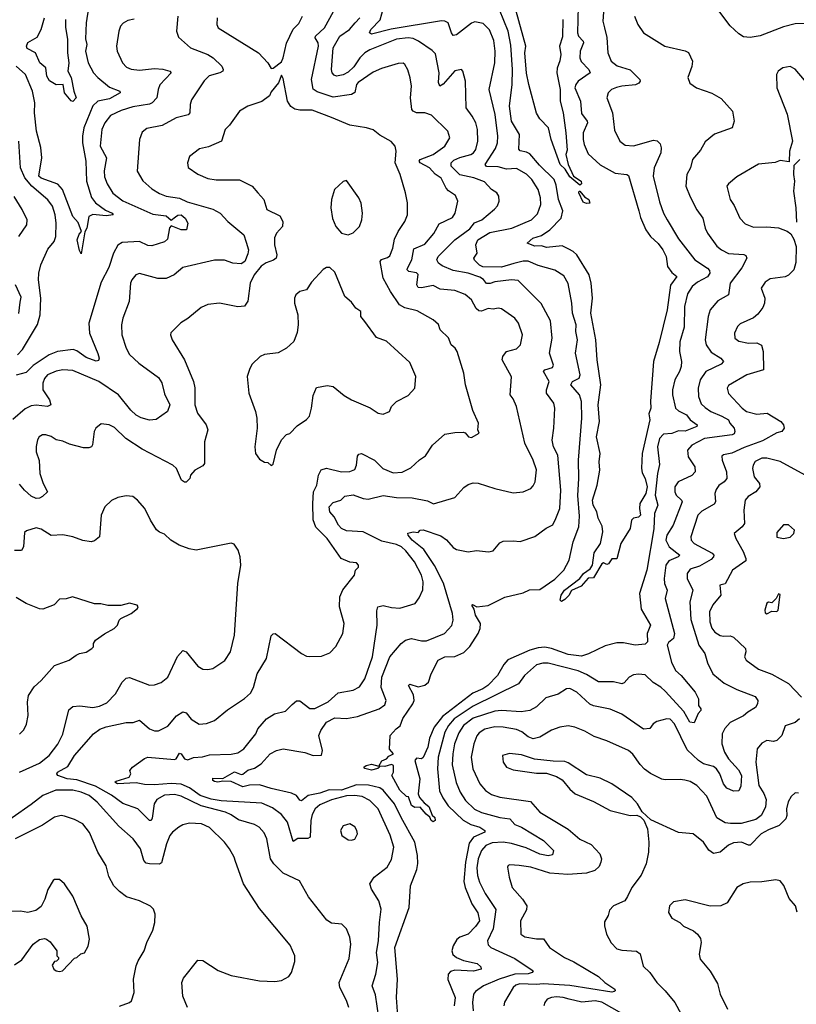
# Model space of a CAD drawing. Extents: x 1246169 to 1426871, y 660025 to 763458.
# Tile 49 of 256: x 1288267 to 1292922, y 678344 to 684243. Entities that reach past the tile are written whole.
import ezdxf

# ---------------------------------------------------------------- set-up
doc = ezdxf.new("R2010")
doc.units = 0

msp = doc.modelspace()

# ---------------------------------------------------------------- linework, layer by layer
at = {"layer": '0CON20XD'}
for points in [[(1291769.2, 684345), (1291762.7, 684235), (1291772.3, 684195), (1291785.9, 684135.9), (1291791.8, 684045), (1291811.4, 683995), (1291847.6, 683967.6), (1291925, 683943.1), (1291982.9, 683885), (1291985.7, 683875), (1291978.1, 683861.9), (1291957.7, 683852.3), (1291875.4, 683845.4), (1291843.6, 683836.4), (1291814.2, 683825), (1291793.5, 683805), (1291785.6, 683775), (1291818.9, 683685), (1291832, 683582), (1291862.9, 683515), (1291895, 683491.4), (1291945, 683487.1), (1292065, 683522.2), (1292088.2, 683518.2), (1292105, 683499.2), (1292112.1, 683475), (1292110, 683445), (1292068.7, 683355), (1292064.6, 683305), (1292101.5, 683151.5), (1292124.6, 683085), (1292148.2, 683045), (1292215, 682931.1), (1292313.8, 682805), (1292390, 682755), (1292400.8, 682740.8), (1292402.7, 682725), (1292388.3, 682701.7), (1292329.5, 682670.5), (1292296.7, 682645), (1292268.5, 682601.5), (1292252, 682525), (1292249.4, 682400.6), (1292222.9, 682312.9), (1292221.3, 682255), (1292232.5, 682195), (1292231.4, 682165), (1292222, 682135), (1292193.8, 682086.2), (1292180, 682025), (1292179.2, 681995), (1292198.2, 681915), (1292215, 681899.7), (1292263.3, 681875), (1292284.4, 681845), (1292326.5, 681815), (1292325.6, 681805), (1292255, 681778.8), (1292215, 681779.1), (1292175, 681764.8), (1292125, 681759.4), (1292100.8, 681735), (1292090.4, 681685), (1292102.1, 681577.9), (1292090, 681525), (1292075.9, 681395), (1292091.9, 681335), (1292071.6, 681285), (1292068, 681192), (1292026.6, 680945), (1291980.7, 680805), (1291992.4, 680712.4), (1292048.2, 680615), (1292027.7, 680565), (1292028.9, 680515), (1292015, 680501.1), (1291955, 680496.8), (1291885, 680509.1), (1291845, 680509.1), (1291775, 680491.1), (1291676.8, 680443.2), (1291635, 680430.3), (1291555, 680439.4), (1291455, 680476.1), (1291415, 680483.2), (1291375, 680480.6), (1291325, 680465.5), (1291192.8, 680407.2), (1291169.5, 680380.5), (1291130, 680315), (1291073.1, 680255), (1291043.6, 680235), (1290982.2, 680207.8), (1290800.6, 680069.4), (1290750.2, 680005), (1290722.2, 679937.8), (1290713.2, 679885), (1290685, 679822.5), (1290675, 679815.7), (1290645, 679819.2), (1290636, 679805), (1290666, 679695), (1290655.4, 679605), (1290663.8, 679583.8), (1290691.8, 679551.8), (1290718.7, 679528.7), (1290738.3, 679478.3), (1290755, 679462.9), (1290757.1, 679445), (1290745, 679437.1), (1290732.5, 679445), (1290725.7, 679465.7), (1290702.7, 679482.7), (1290666.9, 679525), (1290635, 679523.1), (1290615, 679534.4), (1290597, 679587), (1290585, 679590), (1290545, 679628), (1290496.7, 679715), (1290506.7, 679735), (1290507.5, 679775), (1290495, 679781.2), (1290455, 679768.8), (1290420, 679770), (1290422.5, 679765), (1290412.5, 679757.5), (1290375, 679746.2), (1290336, 679756), (1290328.8, 679765), (1290344.4, 679775.6), (1290375, 679783.1), (1290420, 679770), (1290436.6, 679803.4), (1290466.2, 679815), (1290479.5, 679830.5), (1290507.5, 679845), (1290483.6, 679873.6), (1290488, 679955), (1290523.1, 679995), (1290548.1, 680011.9), (1290563.4, 680056.6), (1290623.9, 680145), (1290631.1, 680165), (1290627.6, 680197.6), (1290597.5, 680255), (1290605, 680262.5), (1290655, 680245.5), (1290695, 680255.6), (1290718, 680275), (1290732.6, 680325)], [(1288679.2, 684315), (1288664.6, 684225), (1288661.9, 684128.1), (1288668.5, 684095), (1288660.8, 684055), (1288677.3, 683985), (1288710, 683925), (1288735, 683896.8), (1288805, 683838.9), (1288866.2, 683815), (1288869.2, 683805), (1288805, 683768.4), (1288735, 683755.8), (1288705, 683726.4), (1288651.9, 683595), (1288642.7, 683545), (1288643.3, 683505), (1288662.5, 683395), (1288666.7, 683275), (1288697.2, 683177.2), (1288721.5, 683145), (1288781.5, 683101.5), (1288822, 683085), (1288826, 683075), (1288785, 683068.8), (1288705, 683075.4), (1288680.8, 683065), (1288668.9, 682995), (1288657.3, 682972.7), (1288635, 682840), (1288625, 682860), (1288611.2, 682925), (1288622.3, 682957.7), (1288636.7, 682975), (1288617.1, 683027.1), (1288585, 683063.8), (1288523.8, 683225), (1288495, 683257.1), (1288395, 683292.9), (1288380.6, 683305), (1288399.5, 683415), (1288393, 683477), (1288367.1, 683575), (1288355.3, 683684.7), (1288356.9, 683745), (1288342.6, 683815), (1288300.8, 683915), (1288246.5, 683965)], [(1290618.1, 683705), (1290608.5, 683775), (1290614.4, 683845), (1290607.8, 683895), (1290593.4, 683943.4), (1290575.6, 683975.6), (1290565, 683982), (1290535, 683980), (1290435, 683951.1), (1290385, 683929.5), (1290295, 683867.8), (1290286.1, 683853.9), (1290275, 683806), (1290255, 683795.5), (1290145, 683778.6), (1290050.6, 683810.6), (1290026.2, 683826.2), (1290015.8, 683885), (1290058.4, 684085), (1290055.3, 684105), (1290036.9, 684135), (1290038.9, 684145), (1290094.6, 684195), (1290147.6, 684292.4)], [(1290732.6, 680325), (1290775.5, 680405), (1290815, 680426.6), (1290875, 680427.6), (1290927.9, 680452.1), (1290965, 680487.8), (1291014.2, 680565), (1291026.8, 680595), (1291027.8, 680625), (1290998.2, 680675), (1290990.7, 680710.7), (1290977.5, 680735), (1290980.7, 680739.3), (1291005.8, 680725.8), (1291075, 680733.3), (1291175, 680784.2), (1291285, 680810), (1291322.6, 680827.4), (1291385, 680828.5), (1291475, 680890.7), (1291527.3, 680945), (1291559.2, 681005), (1291584.1, 681115), (1291617.4, 681205), (1291621.9, 681268.1), (1291612, 681392), (1291618.4, 681495), (1291615.8, 681605), (1291636.9, 681855), (1291633.2, 681955), (1291621.9, 681995), (1291570.9, 682055), (1291580.6, 682075), (1291620.4, 682095), (1291626.7, 682115), (1291597.9, 682245), (1291609.2, 682325), (1291599.2, 682375), (1291602.1, 682415), (1291580, 682485), (1291575.4, 682545), (1291553.4, 682663.4), (1291528.5, 682708.5), (1291475, 682742.5), (1291375, 682770), (1291315, 682796.6), (1291285, 682796.5), (1291228.4, 682781.6), (1291155, 682759.7), (1291042.8, 682762.8), (1291021.9, 682771.9), (1290992.5, 682802.5), (1290989.3, 682815), (1291009.2, 682845), (1291000, 682895), (1291012.9, 682925), (1291085, 682967.6), (1291216, 682995), (1291335, 683044.5), (1291370.9, 683079.1), (1291391.1, 683135), (1291388.7, 683175), (1291374.6, 683225), (1291336.7, 683285), (1291305, 683318), (1291245, 683351.3), (1291185, 683347.5), (1291135, 683361.3), (1291065, 683364.5), (1291057.5, 683375), (1291117.8, 683472.2), (1291130.7, 683505), (1291131.6, 683545), (1291116.7, 683675), (1291080.9, 683825), (1291114.1, 683985), (1291116.6, 684055), (1291108.8, 684118.8), (1291081.7, 684181.7), (1291045, 684219.5), (1290995, 684229.4), (1290975, 684221.9), (1290885, 684151.8), (1290865, 684149.1), (1290853.9, 684163.9), (1290833.9, 684223.9), (1290815, 684234.5), (1290795.4, 684235.4), (1290493.1, 684186.9), (1290375, 684156), (1290364.2, 684165), (1290372.1, 684185), (1290427.6, 684242.4), (1290446.8, 684315)], [(1291210.2, 684090.2), (1291194.2, 684175), (1291141.8, 684301.8)], [(1291614.7, 684325), (1291609.5, 684165), (1291616.1, 684145), (1291643.5, 684115), (1291645.4, 684105), (1291626.2, 684055), (1291623.1, 684015), (1291631.7, 683991.7), (1291678.5, 683945), (1291685.6, 683925), (1291614.5, 683875), (1291599.7, 683855), (1291594.7, 683835), (1291628.2, 683755), (1291635, 683680.6), (1291668.5, 683635), (1291669.6, 683625), (1291644, 683565), (1291643.3, 683525), (1291650, 683495), (1291675, 683440), (1291745, 683373.2), (1291835, 683323.3), (1291905, 683316.4), (1291915, 683310), (1291978, 683098), (1291988.2, 683058.2), (1292019.1, 682985), (1292047.1, 682945), (1292092.7, 682902.7), (1292122.3, 682865), (1292141.5, 682825), (1292149.4, 682765), (1292175, 682728), (1292205.6, 682705), (1292168.1, 682651.9), (1292148.5, 682505), (1292100.2, 682309.8), (1292064.7, 682195.3), (1292048, 681958), (1292050, 681915), (1292037.9, 681882.1), (1292044.4, 681845), (1291997, 681645), (1291993, 681557), (1291998.5, 681528.5), (1292016.2, 681493.8), (1292026.7, 681445), (1292018.9, 681405), (1291984.6, 681345), (1291981.8, 681315), (1291987.8, 681275), (1291976.5, 681263.5), (1291945, 681256.9), (1291934.4, 681245), (1291925.3, 681194.7), (1291870.8, 681105), (1291846.7, 681013.3), (1291815, 681013.3), (1291795, 680983.3), (1291785, 680978.8), (1291765, 680990), (1291755, 680984), (1291705, 680900), (1291675, 680897.1), (1291631.4, 680848.6), (1291575, 680822.9), (1291557.5, 680792.5), (1291535, 680768.7), (1291515, 680757.8), (1291506.9, 680765), (1291512.7, 680795), (1291531.7, 680825), (1291623.8, 680895), (1291646.2, 680925), (1291686.9, 680953.1), (1291700, 680975), (1291710.2, 681049.8), (1291747.3, 681105), (1291762.7, 681175), (1291758.8, 681208.8), (1291734.2, 681255.8), (1291726.9, 681295), (1291704.4, 681335), (1291700.9, 681365), (1291727.5, 681455), (1291744.5, 681545), (1291740, 681595), (1291745.4, 681645), (1291724.7, 681745), (1291742.2, 681835), (1291733.7, 681936.3), (1291750.3, 682055), (1291728.8, 682205), (1291720.9, 682325), (1291690.3, 682485), (1291699.1, 682575), (1291692.8, 682665), (1291679.5, 682715), (1291605.3, 682835), (1291585, 682854.7), (1291558.7, 682868.7), (1291517.8, 682887.8), (1291425, 682879), (1291395, 682889.1), (1291355, 682885.8), (1291307.5, 682905), (1291341.8, 682935), (1291395, 682950), (1291445, 682983.8), (1291512.1, 683055), (1291521.9, 683098.1), (1291496.3, 683166.3), (1291482.1, 683252.1), (1291470.2, 683285), (1291382.1, 683372.1), (1291325, 683439.4), (1291305, 683450.3), (1291266.9, 683456.9), (1291258.3, 683468.3), (1291262.7, 683555), (1291215, 683635.7), (1291202.2, 683725), (1291217.7, 683855), (1291221.4, 683945), (1291210.2, 684090.2)], [(1291521.2, 684245), (1291520.2, 684139.8), (1291502.9, 684085), (1291510.8, 684035), (1291505, 683997.5), (1291487.8, 683952.2), (1291486.7, 683925), (1291505.3, 683825.3), (1291505.9, 683755.9), (1291524.2, 683685), (1291540.8, 683565), (1291548.8, 683461.2), (1291540, 683435), (1291554.6, 683374.6), (1291585.4, 683305.4), (1291631.8, 683275), (1291635, 683260), (1291625, 683251.4), (1291565, 683301.9), (1291537, 683347), (1291506.9, 683375), (1291452.9, 683525), (1291436, 683595), (1291385, 683650), (1291365, 683682.5), (1291317.5, 683855), (1291305, 683922.5), (1291294.7, 684045), (1291301.3, 684085), (1291242.6, 684295)], [(1292975, 684220.5), (1292915, 684218.5), (1292845, 684200.5), (1292704, 684146), (1292645, 684136.9), (1292605, 684140.5), (1292577.6, 684157.6), (1292525, 684205.8), (1292445, 684312.5)], [(1289214.5, 684265), (1289205.6, 684175), (1289218.7, 684138.7), (1289290, 684075), (1289395, 684034.6), (1289425.5, 684015), (1289478.9, 683965), (1289486.9, 683945), (1289484.2, 683935), (1289465.9, 683924.1), (1289402.5, 683907.5), (1289373.1, 683876.9), (1289296.6, 683763.4), (1289288.1, 683735), (1289285.6, 683685), (1289276.9, 683673.1), (1289205, 683654.5), (1289120.2, 683609.8), (1289028.8, 683591.2), (1289001.7, 683568.3), (1288985.6, 683525), (1288970, 683335), (1289005, 683277.5), (1289058.8, 683228.8), (1289105, 683202.1), (1289145.3, 683185.3), (1289225, 683173.3), (1289271.4, 683151.4), (1289425, 683107.2), (1289469.2, 683085), (1289514.2, 683035), (1289610.6, 682955), (1289625, 682910), (1289637.3, 682865), (1289635, 682840), (1289616.4, 682795), (1289595, 682780.5), (1289545, 682784.5), (1289495, 682803.3), (1289435, 682802.7), (1289245, 682759.4), (1289192.9, 682715), (1289145, 682692.2), (1289095, 682692.8), (1288985, 682722.7), (1288962, 682715), (1288938.9, 682685), (1288931.8, 682665), (1288922.5, 682555), (1288885.9, 682455.9), (1288877.5, 682415), (1288878.8, 682355), (1288904.7, 682274.7), (1288925, 682237.1), (1288980.6, 682185), (1289099.5, 682099.5), (1289118.5, 682068.5), (1289135, 682002.5), (1289166.5, 681935), (1289153.4, 681896.6), (1289085, 681847.5), (1289045, 681843.8), (1288995, 681858.1), (1288965, 681874.5), (1288933.8, 681903.8), (1288859.6, 681995), (1288741.4, 682075), (1288585, 682140.8), (1288525, 682144.7), (1288485, 682137.1), (1288432.7, 682115), (1288415, 682093.1), (1288404.7, 682065), (1288406.1, 682025), (1288446.1, 681965), (1288452.5, 681935), (1288433.8, 681926.2), (1288365, 681934.2), (1288335, 681929.5), (1288299.2, 681910.8), (1288225, 681848.8)], [(1288953.6, 684246.4), (1288915, 684238.2), (1288887.4, 684222.6), (1288871.9, 684205), (1288861.5, 684175), (1288847.1, 684085), (1288851.4, 684055), (1288883.9, 683983.9), (1288907.8, 683957.8), (1288934.2, 683945.8), (1288985, 683940), (1289075, 683950.7), (1289125, 683947.5), (1289166.7, 683935), (1289174.2, 683925), (1289107.4, 683852.6), (1289096.2, 683825), (1289088.5, 683775), (1289061.1, 683745), (1289045, 683737.3), (1288945, 683721.4), (1288875, 683700), (1288811.7, 683668.3), (1288777.9, 683625), (1288760, 683585), (1288748.9, 683485), (1288786.9, 683415), (1288772.9, 683337.1), (1288775, 683301.2), (1288790.1, 683260.1), (1288825, 683202.9), (1288885, 683158), (1289065, 683078.1), (1289145, 683067.5), (1289175, 683042.2), (1289201.2, 683061.2), (1289215, 683071.4), (1289234, 683074), (1289259.5, 683055), (1289274.5, 683025), (1289266, 682984), (1289235, 682984.2), (1289175, 683008.5), (1289165, 682997.1), (1289151.9, 682928.1), (1289135, 682911.6), (1289057.9, 682887.9), (1289035, 682890), (1288985, 682914.3), (1288881.3, 682908.7), (1288855, 682892), (1288828.9, 682845), (1288801.8, 682758.2), (1288755, 682671.2), (1288680.4, 682425), (1288684.6, 682365), (1288734.1, 682244.1), (1288742.7, 682215), (1288739.4, 682200.6), (1288725, 682197.5), (1288665, 682219.6), (1288609.4, 682259.4), (1288586.4, 682266.3), (1288494, 682256), (1288444.3, 682235), (1288348.3, 682171.7), (1288305, 682130), (1288245, 682113.8)], [(1288541.9, 684245), (1288541.5, 684198.5), (1288552.3, 684125), (1288552.7, 684045), (1288560.9, 683985), (1288556.2, 683935), (1288575, 683897.5), (1288591.2, 683815), (1288605.8, 683775.8), (1288585, 683753.8), (1288575, 683756.7), (1288536.2, 683805), (1288527.5, 683855), (1288485, 683853.3), (1288445, 683876.2), (1288429.4, 683905), (1288424, 683955), (1288387.5, 683985), (1288361.2, 684045), (1288311.4, 684071.4), (1288308, 684085), (1288315, 684107.1), (1288372.4, 684137.6), (1288396.4, 684185), (1288416.1, 684253.9)], [(1290535.6, 678245), (1290525.6, 678385), (1290530.5, 678495), (1290515.4, 678685), (1290601.5, 678925), (1290608.5, 679055), (1290647.8, 679152.2), (1290652.2, 679187.8), (1290651.1, 679235), (1290634.6, 679315), (1290554, 679464), (1290513.7, 679545), (1290445, 679628.1), (1290425, 679640.6), (1290357.8, 679657.8), (1290285, 679658.6), (1290195, 679627.4), (1290121.6, 679628.4), (1290065, 679609.2), (1289995, 679596.2), (1289955, 679564), (1289945, 679568), (1289925, 679596.2), (1289895, 679609.4), (1289775, 679636.3), (1289705, 679658.6), (1289645, 679657.6), (1289605, 679648.1), (1289535, 679679.3), (1289485, 679680.6), (1289455, 679674.8), (1289435, 679678.9), (1289424.6, 679685), (1289425, 679698.1), (1289485, 679696.9), (1289555, 679737.2), (1289595, 679721.5), (1289605, 679723.5), (1289635, 679746.7), (1289675, 679758.9), (1289714.4, 679785), (1289767.1, 679845), (1289806.2, 679865), (1289845, 679874.6), (1289975, 679852.2), (1290025, 679835.7), (1290075, 679836.2), (1290081.9, 679865), (1290060.4, 679955), (1290070.8, 679985), (1290105, 680035.4), (1290155, 680061.5), (1290225, 680056.9), (1290291.6, 680068.4), (1290422, 680115), (1290455, 680137.5), (1290463.6, 680165), (1290433.2, 680243.2), (1290436.5, 680305), (1290484.7, 680425), (1290554, 680506), (1290578.8, 680525), (1290615, 680536.7), (1290675, 680521.2), (1290705, 680521.2), (1290813.8, 680566.2), (1290856.3, 680613.7), (1290865.6, 680645), (1290861.2, 680685), (1290807.6, 680867.6), (1290752.4, 680972.4), (1290689.3, 681069.3), (1290619.6, 681125), (1290594.4, 681155), (1290592.7, 681167.3), (1290625, 681174), (1290655, 681170), (1290667.5, 681185), (1290685, 681186.9), (1290790.5, 681150.5), (1290825, 681126.7), (1290865, 681080.8), (1290885, 681069.4), (1290955, 681054.3), (1291005, 681064), (1291075.8, 681054.2), (1291105, 681062), (1291145, 681108.8), (1291165, 681118), (1291225, 681121.2), (1291266.1, 681116.1), (1291355, 681147.5), (1291422.2, 681197.8), (1291462.8, 681217.2), (1291480, 681255), (1291504.7, 681315), (1291509.3, 681425), (1291492.1, 681635), (1291465.5, 681685), (1291457.5, 681725), (1291468.9, 681795), (1291473.6, 681915), (1291468.5, 681945), (1291424.5, 682005), (1291424.4, 682025), (1291440.4, 682075), (1291406.7, 682135), (1291414.2, 682145.8), (1291460.4, 682159.6), (1291466.9, 682173.1), (1291442.3, 682245), (1291459.2, 682335), (1291448.9, 682438.9), (1291393.3, 682543.3), (1291255, 682680.6), (1291215, 682683.9), (1291115, 682672.2), (1291086.5, 682663.5), (1291065, 682662.2), (1291046.5, 682686.5), (1291025, 682700), (1290955, 682723.8), (1290865, 682740.8), (1290798.9, 682768.9), (1290777.8, 682785), (1290767.9, 682805), (1290775.4, 682825), (1290875.5, 682924.5), (1290965, 682989.3), (1290993.7, 683026.3), (1291037.3, 683045), (1291113, 683107), (1291131.3, 683128.7), (1291140.8, 683155), (1291138.6, 683185), (1291125.8, 683205), (1291095, 683225.6), (1291052.2, 683272.2), (1290988.6, 683295), (1290905, 683313.6), (1290853.8, 683365), (1290852.7, 683385), (1290869.2, 683400.8), (1290905, 683418.1), (1290970, 683435), (1290986.7, 683445), (1291001.3, 683465), (1291012.9, 683515), (1291011.4, 683585), (1291001.3, 683625), (1290977.8, 683665), (1290943.5, 683715), (1290938.5, 683875), (1290923.8, 683935), (1290914, 683944), (1290875, 683937.1), (1290805, 683856.4), (1290785, 683845.8), (1290777.3, 683867.3), (1290781.4, 683925), (1290758.3, 684038.3), (1290739.1, 684059.1), (1290657.8, 684115), (1290625, 684130.2), (1290595, 684134.8), (1290525, 684127.3), (1290365, 684062.5), (1290335.5, 684044.5), (1290304.7, 684015), (1290268.7, 683961.3), (1290235, 683929), (1290205, 683913.5), (1290165, 683905.5), (1290150.8, 683910.8), (1290138.9, 683925), (1290135.4, 683945), (1290145, 684074.3), (1290184.6, 684145), (1290243.1, 684185), (1290276.6, 684223.4)], [(1289450, 684255), (1289447.8, 684215), (1289455.8, 684195), (1289698.8, 684045), (1289754.3, 683984.3), (1289775, 683950)], [(1289775, 683950), (1289785, 683952.5), (1289835, 683990), (1289846.7, 684015), (1289865, 684102.5), (1289905, 684185.8), (1289939.5, 684220.5), (1289960.9, 684265)], [(1290276.6, 684223.4), (1290304.7, 684255)], [(1291951.1, 684265), (1291970.8, 684215), (1292005, 684163.8), (1292134.1, 684084.1), (1292255, 684057.1), (1292275, 684046), (1292299.2, 683995), (1292295, 683962.5), (1292272.3, 683897.7), (1292283.2, 683863.2), (1292323.3, 683835), (1292415, 683802.5), (1292470.9, 683770.9), (1292538.6, 683695), (1292550, 683635), (1292536.2, 683595), (1292432.1, 683557.9), (1292375, 683511.2), (1292348, 683462), (1292300, 683405), (1292287.5, 683355), (1292265.7, 683315), (1292259.5, 683245), (1292285, 683182), (1292325, 683104), (1292361.9, 683055), (1292375.5, 682995), (1292389.6, 682965), (1292445, 682886.7), (1292473.8, 682863.8), (1292515, 682842.7), (1292606.4, 682836.4), (1292619.5, 682829.5), (1292624.4, 682815), (1292595, 682755.5), (1292525.4, 682665), (1292514.7, 682595.3), (1292451.1, 682558.9), (1292405.6, 682505), (1292392.3, 682465), (1292376.2, 682325), (1292381.8, 682295), (1292410.8, 682250.8), (1292469.5, 682215), (1292484.5, 682195), (1292471.2, 682178.8), (1292379.6, 682135), (1292345.7, 682085), (1292333.3, 682035), (1292335.7, 681985), (1292352.2, 681942.2), (1292375, 681919.2), (1292410, 681895), (1292475, 681868.4), (1292514.4, 681845), (1292522.2, 681825), (1292550, 681795), (1292553.1, 681775), (1292548.1, 681761.9), (1292536.2, 681755), (1292371.9, 681735), (1292295, 681693.5), (1292268.8, 681665), (1292273.9, 681623.9), (1292313.1, 681565), (1292315.5, 681535), (1292295, 681512.1), (1292214, 681475), (1292194.4, 681445), (1292193.3, 681415), (1292200.6, 681395), (1292234.3, 681365), (1292237.5, 681355), (1292182.5, 681215), (1292145.3, 681155), (1292138.9, 681125), (1292159.2, 681085), (1292223.3, 681035), (1292213.3, 681025), (1292158.3, 681001.7), (1292138.8, 680975), (1292128.8, 680895), (1292132.2, 680865), (1292146.9, 680825), (1292134.6, 680775.4), (1292191.8, 680565), (1292184.6, 680535.4), (1292155, 680512), (1292147.1, 680495), (1292173.6, 680395), (1292198.2, 680345), (1292231.2, 680315), (1292315.4, 680215), (1292334.4, 680175), (1292335.7, 680135), (1292349.2, 680115), (1292350, 680105), (1292333.6, 680086.4), (1292309.3, 680030.7), (1292284, 680035), (1292247.9, 680097.9), (1292135, 680220.7), (1292108.8, 680245), (1292063.1, 680273.1), (1292015, 680318.6), (1291975, 680322.9), (1291945, 680318.6), (1291920, 680305), (1291889.4, 680270.6), (1291875, 680264.5), (1291825, 680276.4), (1291735, 680276.2), (1291665, 680319.7), (1291615, 680341.7), (1291435, 680387.6), (1291402.5, 680387.5), (1291365, 680377.9), (1291292.9, 680315), (1291255.7, 680265), (1290985, 680130.5), (1290871.1, 680055), (1290836.4, 680015), (1290815.2, 679975), (1290774.8, 679824.8), (1290771.6, 679755), (1290783.5, 679623.5), (1290802.2, 679582.2), (1290835, 679533.3), (1290925, 679447.2), (1290971, 679421), (1291025.6, 679405), (1291055.2, 679385.2), (1291055.4, 679375), (1290987.6, 679345), (1290961, 679309), (1290938.1, 679195), (1290929.4, 679079.4), (1290936.1, 679045), (1290976, 678946), (1291012.6, 678892.6), (1291022.1, 678845), (1290999.1, 678810.9), (1290954.6, 678765), (1290904.5, 678745.5), (1290887.7, 678732.3), (1290864.7, 678695), (1290857.3, 678665), (1290863.2, 678643.2), (1290884.7, 678624.7), (1290925.8, 678605.8), (1291008.7, 678588.7), (1291029.7, 678569.7), (1291032, 678555), (1290987.6, 678542.4), (1290875, 678547.8), (1290849.4, 678540.6), (1290835.2, 678525), (1290833.1, 678493.1), (1290876.9, 678385), (1290871, 678335)], [(1292970.9, 683880.9), (1292915, 683946.7), (1292885, 683962), (1292840, 683955), (1292812, 683935), (1292802.5, 683915), (1292805.8, 683835), (1292867, 683677), (1292898, 683515), (1292881.2, 683455), (1292878.3, 683391.7), (1292825, 683400), (1292795, 683386.7), (1292695, 683377.5), (1292565, 683302.5), (1292515, 683260), (1292505.8, 683245), (1292525, 683166.7), (1292549.1, 683129.1), (1292583.1, 683055), (1292615, 683020.6), (1292665, 683001.1), (1292745, 683003.1), (1292815.6, 682995.6), (1292865.9, 682975.9), (1292889.5, 682959.5), (1292907.7, 682927.7), (1292920, 682885), (1292918.5, 682788.5)], [(1290239.2, 678325), (1290225, 678366.7), (1290185.7, 678445), (1290182.5, 678475), (1290242, 678618), (1290251.5, 678705), (1290246.3, 678746.3), (1290225, 678796.7), (1290196.7, 678825), (1290135, 678830), (1290108.6, 678848.6), (1289997.4, 678987.4), (1289944.2, 679084.2), (1289845, 679130.6), (1289789.6, 679185), (1289770.7, 679215), (1289748.9, 679335), (1289732, 679372), (1289701.9, 679405), (1289675, 679421.2), (1289579.2, 679449.2), (1289535, 679480), (1289500, 679495), (1289355, 679532.8), (1289235, 679591.1), (1289195, 679602), (1289135, 679596.7), (1289087.9, 679572.1), (1289072.4, 679545), (1289061.3, 679458.7), (1289055, 679446.2), (1289045, 679446), (1288975, 679515.4), (1288885, 679547.8), (1288817.8, 679597.8), (1288720.6, 679650.6), (1288608.5, 679688.5), (1288550.8, 679695), (1288495.7, 679715), (1288489.4, 679725), (1288493.6, 679735), (1288555, 679769.4), (1288594.5, 679835), (1288710, 679965), (1288747, 679993), (1288785, 680006.2), (1288905, 680032.5), (1288946.6, 680033.4), (1288984.4, 680045.6), (1289045, 679994.6), (1289075, 679982.5), (1289098.3, 679981.7), (1289155, 680011.4), (1289207.4, 680072.6), (1289245, 680095.6), (1289265, 680089.5), (1289295, 680052.5), (1289343, 680023), (1289385.9, 680025.9), (1289435, 680044.4), (1289511.7, 680108.3), (1289615, 680175.6), (1289650.8, 680209.2), (1289667.3, 680242.7), (1289689.6, 680325), (1289746.5, 680415), (1289775, 680552.5), (1289785, 680563.3), (1289797.5, 680565), (1289956, 680445), (1289985, 680430), (1290005, 680427.5), (1290075, 680430), (1290125, 680449.2), (1290162.1, 680487.9), (1290202.9, 680565), (1290211.9, 680625), (1290184.4, 680725), (1290185.6, 680785), (1290202.8, 680827.2), (1290273.8, 680915), (1290280, 680945), (1290297, 680963), (1290298, 680975), (1290285, 680990), (1290245, 680993.3), (1290193.8, 681015), (1290109.4, 681135), (1290041.9, 681201.9), (1290025.9, 681245.9), (1290023.4, 681345), (1290028.4, 681415), (1290047.1, 681455), (1290057.7, 681515), (1290074.3, 681545.7), (1290105, 681556.9), (1290196.1, 681533.9), (1290245, 681535.5), (1290275, 681547.5), (1290286.3, 681573.7), (1290291.2, 681628.8), (1290299.5, 681640.5), (1290315, 681643.8), (1290393.3, 681605), (1290442.9, 681555), (1290505, 681528.4), (1290558.2, 681531.8), (1290612.1, 681557.9), (1290663.1, 681606.9), (1290699.2, 681630.8), (1290741.4, 681695), (1290815, 681760), (1290875, 681770.8), (1290925, 681772), (1290937.3, 681767.3), (1290957.5, 681745), (1290975, 681740), (1291020, 681765), (1291012.5, 681785), (1291016, 681825), (1290982.5, 681902.5), (1290939.5, 682055), (1290928.1, 682125), (1290888.9, 682255), (1290877.1, 682275), (1290852.5, 682295), (1290836.3, 682336.3), (1290786, 682385), (1290777.4, 682417.4), (1290745.7, 682445), (1290648.7, 682498.7), (1290575, 682517.3), (1290543.8, 682535), (1290489.4, 682615), (1290444.6, 682695), (1290427.2, 682795), (1290435, 682806.9), (1290472, 682818), (1290485, 682828), (1290503.6, 682875), (1290512.7, 682927.3), (1290535.6, 682974.4), (1290575.6, 683035), (1290591.9, 683075), (1290590.5, 683145), (1290578.6, 683205), (1290547.1, 683315), (1290516.9, 683385), (1290522.9, 683455), (1290518, 683485), (1290493, 683513), (1290425, 683551.2), (1290385, 683583.8), (1290345.5, 683595.5), (1290245, 683610.5), (1290135, 683656.2), (1290020.2, 683700.2), (1289945, 683701.2), (1289915, 683707.8), (1289892.5, 683722.5), (1289871.1, 683755), (1289845, 683890), (1289835, 683910), (1289817.5, 683865), (1289775, 683810), (1289763.9, 683786.1), (1289717.9, 683752.1), (1289635, 683726), (1289584.5, 683695.5), (1289525, 683611.2), (1289498, 683585), (1289475.4, 683514.6), (1289398.3, 683481.7), (1289345, 683468.6), (1289285, 683423.3), (1289272.5, 683385), (1289277.3, 683357.3), (1289335, 683316.9), (1289395, 683290.8), (1289445, 683282.9), (1289585, 683284.5), (1289660, 683245), (1289695, 683206.7), (1289730.6, 683165), (1289748, 683105), (1289825, 683067.5), (1289843.1, 683035), (1289841.2, 683005), (1289805.5, 682965), (1289794.1, 682935.9), (1289794, 682895), (1289807.5, 682835), (1289803.3, 682815), (1289788.5, 682801.5), (1289745, 682785.5), (1289715, 682766.4), (1289671.3, 682715), (1289647.7, 682665), (1289633.6, 682556.4), (1289615, 682526.2), (1289575, 682522.5), (1289465, 682544.4), (1289395, 682537.5), (1289355, 682518), (1289275, 682452.5), (1289233.1, 682426.9), (1289173, 682367), (1289170, 682355), (1289181.2, 682325), (1289254, 682205), (1289308, 682075), (1289317, 682037), (1289315.6, 681985)], [(1290418.8, 678265), (1290400.1, 678400.1), (1290378.8, 678455), (1290402, 678525), (1290413.4, 678595), (1290405.2, 678655.2), (1290417.1, 678725), (1290422.7, 678835), (1290434.2, 678915), (1290418.6, 678965), (1290374.5, 679034.5), (1290365.8, 679065), (1290391.4, 679105), (1290469.4, 679165), (1290495, 679211.2), (1290509.6, 679285), (1290487.9, 679357.9), (1290414.5, 679515), (1290365.5, 679565), (1290318.9, 679588.9), (1290274.3, 679595.7), (1290225, 679593), (1290135, 679569.4), (1290065, 679538.8), (1290037.3, 679515), (1290019.5, 679480.5), (1290012.1, 679445), (1290006.9, 679345), (1289993.3, 679336.7), (1289933, 679337), (1289905, 679318.8), (1289872, 679435), (1289835, 679480.7), (1289781.9, 679521.9), (1289718.5, 679548.5), (1289475, 679563.2), (1289413.6, 679573.6), (1289349.1, 679595), (1289285, 679640.2), (1289235, 679662.6), (1289175, 679668), (1289075, 679659.4), (1289015, 679660.4), (1288965, 679670.5), (1288853.8, 679665), (1288837.5, 679675), (1288845, 679681.4), (1288922.5, 679705), (1288932.5, 679725), (1288926.7, 679745), (1288943.8, 679765), (1289015, 679817.5), (1289035, 679824.4), (1289195, 679810.5), (1289205, 679815.6), (1289225, 679848.1), (1289235, 679844.5), (1289255, 679815.6), (1289275, 679808.5), (1289308, 679822), (1289363.4, 679826.6), (1289405, 679838.2), (1289535, 679842.9), (1289575, 679850), (1289610, 679875), (1289682.9, 679965), (1289694.2, 679995), (1289745.8, 680055), (1289794.6, 680085.4), (1289859.3, 680100.7), (1289900.4, 680139.6), (1289925, 680162), (1289945, 680162.5), (1290005, 680117.1), (1290035, 680115.7), (1290115, 680155.8), (1290175, 680209.4), (1290264.5, 680225.5), (1290302.8, 680247.2), (1290336, 680294), (1290381.1, 680425), (1290410, 680615), (1290408.3, 680701.7), (1290414.3, 680725), (1290445, 680733.1), (1290495, 680721.1), (1290545, 680717.8), (1290636.7, 680745), (1290661.3, 680778.7), (1290683.6, 680826.4), (1290685.4, 680875), (1290675.3, 680915), (1290633.3, 680995), (1290581, 681061), (1290554.5, 681085), (1290525, 681098.4), (1290438.2, 681118.2), (1290405.1, 681135.1), (1290325, 681174.2), (1290225, 681180), (1290196.2, 681195), (1290177.1, 681215), (1290151.2, 681265), (1290126.2, 681295), (1290121.2, 681325), (1290145, 681350), (1290191.2, 681365), (1290215, 681388.1), (1290265, 681395.8), (1290325, 681374.6), (1290355, 681370.8), (1290445, 681391.9), (1290525, 681380), (1290618.8, 681378.8), (1290711.1, 681361.1), (1290747.3, 681342.7), (1290875, 681380), (1290928.7, 681441.3), (1290955, 681459.2), (1290985, 681467.8), (1291015, 681466.7), (1291115, 681434.4), (1291225, 681409.4), (1291285, 681414.4), (1291330, 681435), (1291345, 681450), (1291356.7, 681475), (1291363.4, 681546.6), (1291345.3, 681605), (1291295, 681706.2), (1291244.4, 681925), (1291225, 681972), (1291206, 681995), (1291214.3, 682104.3), (1291159.2, 682205), (1291162.5, 682225), (1291185.5, 682254.5), (1291245, 682272), (1291269.2, 682295), (1291280, 682355), (1291255.5, 682425), (1291234.7, 682454.7), (1291155, 682510.9), (1291135, 682515.5), (1291105, 682508.6), (1291075, 682512.5), (1291035, 682497.8), (1291018.1, 682498.1), (1291002.2, 682512.2), (1290975, 682564.4), (1290935.9, 682595.9), (1290875, 682620.9), (1290787.7, 682627.7), (1290745, 682651.2), (1290675, 682636.8), (1290655, 682638.5), (1290646.8, 682655), (1290655.7, 682715.7), (1290645, 682727.3), (1290599.2, 682735), (1290590, 682745), (1290590.4, 682755), (1290616.5, 682805), (1290628.7, 682871.3), (1290695, 682897.9), (1290748.4, 682961.6), (1290780.2, 683019.8), (1290861.5, 683058.5), (1290876.2, 683085), (1290893.3, 683155), (1290879.2, 683189.2), (1290836.9, 683216.9), (1290822.9, 683232.9), (1290792.9, 683292.9), (1290757.2, 683317.2), (1290724, 683355), (1290666.5, 683385), (1290660.5, 683395), (1290666.9, 683405), (1290744.5, 683435), (1290815, 683484.5), (1290844.4, 683535), (1290833.3, 683575), (1290735, 683671.9), (1290696, 683686), (1290644.2, 683684.2), (1290625, 683694.4), (1290618.1, 683705)], [(1288254.2, 682235), (1288283.6, 682266.4), (1288373.3, 682416.7), (1288390, 682475), (1288393.3, 682575), (1288379.3, 682685), (1288381.1, 682725), (1288394, 682775), (1288435, 682869.2), (1288472.9, 682915), (1288482.8, 682945), (1288485.3, 683025), (1288478.4, 683075), (1288462.9, 683125), (1288435, 683163.8), (1288340, 683245), (1288297.4, 683295), (1288272.1, 683355), (1288261.8, 683515)], [(1292925, 683030), (1292920.8, 683115), (1292905.9, 683215.9), (1292912.5, 683275), (1292906.2, 683315), (1292908.3, 683371.7), (1292943.6, 683406.4)], [(1290235, 682953.8), (1290265, 682966), (1290302.5, 683005), (1290318.1, 683045), (1290320.6, 683085), (1290314.2, 683144.2), (1290300, 683175), (1290225, 683280), (1290205, 683273.3), (1290153.3, 683225), (1290136, 683165), (1290132.5, 683115), (1290142.1, 683052.1), (1290161.2, 683005), (1290195, 682963.3), (1290235, 682953.8)], [(1291665, 683142.3), (1291645, 683149.4), (1291618, 683205), (1291620, 683215), (1291625, 683216.2), (1291652.3, 683182.3), (1291677.5, 683165), (1291685, 683143.3), (1291665, 683142.3)], [(1288262.5, 682945), (1288309.4, 683015), (1288310.9, 683045), (1288282.5, 683105), (1288233.8, 683183.8)], [(1289775, 681572.5), (1289785, 681580), (1289806.6, 681663.4), (1289835, 681726.2), (1289865, 681757.5), (1289885, 681763.3), (1289930, 681810), (1289985, 681847.1), (1290002.8, 681867.2), (1290015.6, 681915), (1290025, 681992.5), (1290045, 682040), (1290108.8, 682051.2), (1290145, 682045.7), (1290211.2, 681991.2), (1290254.7, 681964.7), (1290366.8, 681916.8), (1290415, 681886), (1290445, 681880), (1290483.3, 681895), (1290496.2, 681925), (1290525, 681955.8), (1290595, 681992.5), (1290636, 682035), (1290642, 682105), (1290605, 682190), (1290465, 682316.9), (1290405, 682339.4), (1290335, 682434), (1290312, 682465), (1290312, 682495), (1290280.8, 682515), (1290255, 682551.2), (1290215.6, 682585.6), (1290155, 682730), (1290125, 682757.5), (1290105, 682757.5), (1290085, 682747.5), (1290015, 682671.2), (1289985, 682624), (1289945, 682614), (1289921.2, 682595), (1289914, 682575), (1289914.3, 682545), (1289934.2, 682475), (1289935.8, 682415), (1289930.3, 682369.7), (1289910.8, 682315), (1289866, 682275), (1289815, 682247.1), (1289735, 682237.5), (1289707.5, 682225), (1289660.6, 682179.4), (1289645.7, 682154.3), (1289630, 682105), (1289639.2, 682005), (1289680, 681895), (1289688.6, 681855), (1289690, 681795), (1289676.2, 681685), (1289680, 681645), (1289705, 681610), (1289735, 681592.5), (1289755, 681590), (1289775, 681572.5)], [(1292918.5, 682788.5), (1292906.1, 682743.9), (1292875, 682711.9), (1292855, 682703.3), (1292765, 682690.6), (1292735, 682671.2), (1292710, 682635), (1292732.9, 682575), (1292730.6, 682545), (1292720.2, 682519.8), (1292690.4, 682479.6), (1292665, 682456.9), (1292585, 682421.4), (1292570, 682405), (1292550.8, 682365), (1292554, 682335), (1292577, 682317), (1292635, 682305.5), (1292685, 682306.4), (1292712.4, 682292.4), (1292722.9, 682255), (1292725, 682146.2), (1292625, 682114.6), (1292515, 682051.2), (1292506.2, 682035), (1292514.5, 682004.5), (1292597.1, 681915), (1292622.5, 681895), (1292685, 681880), (1292746, 681885), (1292829.2, 681835), (1292845, 681816.2), (1292848.9, 681795), (1292834.4, 681775.6), (1292805, 681768.6), (1292719, 681721), (1292609, 681681), (1292535, 681646.4), (1292484.2, 681635.8), (1292475, 681627.5), (1292477.1, 681605), (1292503.6, 681535), (1292504.3, 681495), (1292489.2, 681475), (1292457.4, 681452.6), (1292440.7, 681429.3), (1292433.2, 681405), (1292437.3, 681355), (1292429.9, 681340.1), (1292355, 681299.3), (1292331.8, 681275), (1292289.1, 681145), (1292290.5, 681125), (1292309.5, 681105), (1292416.9, 681046.9), (1292427.3, 681035), (1292426.1, 681025), (1292411.3, 681008.7), (1292340.8, 680969.2), (1292285, 680950.5), (1292266.7, 680925), (1292267.5, 680895), (1292302.3, 680825), (1292282.8, 680755), (1292289.8, 680650.2), (1292337.3, 680495), (1292373.5, 680445), (1292390.2, 680390.2), (1292420.5, 680325), (1292488.9, 680268.9), (1292565, 680230.4), (1292675, 680188.1), (1292690.9, 680165), (1292689.7, 680145), (1292677.1, 680122.9), (1292630.8, 680095), (1292605, 680071.5), (1292525, 680031.8), (1292493.1, 679996.9), (1292477.5, 679965), (1292475.2, 679905), (1292491.7, 679855), (1292514.2, 679814.2), (1292575, 679749.1), (1292592.6, 679715), (1292588.3, 679651.7), (1292576.1, 679623.9), (1292545, 679621.1), (1292505, 679640), (1292484.6, 679665), (1292462.8, 679725), (1292442.7, 679755), (1292425, 679768.8), (1292365, 679785.8), (1292335, 679804.3), (1292267.9, 679867.9), (1292190.5, 680025), (1292165, 680052.3), (1292145, 680054.6), (1292085, 680039.4), (1292064.6, 680025.4), (1292042.9, 679997.1), (1292005, 679992.2), (1291875, 680082.9), (1291805, 680112.7), (1291705, 680132.9), (1291685, 680142.1), (1291606.9, 680215), (1291565, 680237.1), (1291545, 680234), (1291495, 680202.2), (1291420.5, 680179.5), (1291365, 680125.6), (1291325.3, 680104.7), (1291272.6, 680097.4), (1291153.9, 680103.9), (1291115, 680099.8), (1290985, 680059.4), (1290927.4, 680015), (1290898.5, 679971.5), (1290872.6, 679905), (1290861.9, 679845), (1290859.3, 679779.3), (1290883.8, 679673.8), (1290906.8, 679615), (1290939.3, 679565), (1290993.7, 679513.7), (1291033.9, 679493.9), (1291145, 679463.8), (1291204.3, 679455), (1291235, 679421.3), (1291275, 679404.7), (1291406.9, 679325), (1291465.8, 679265), (1291459.4, 679240.6), (1291435, 679232.9), (1291385, 679243.3), (1291302, 679282), (1291215, 679308.2), (1291165, 679314.8), (1291097.9, 679312.1), (1291060, 679295), (1291035, 679266.4), (1291015.3, 679215.3), (1291007.4, 679162.6), (1291010.2, 679115), (1291022.4, 679075), (1291057.4, 679007.4), (1291121.5, 678911.5), (1291103.7, 678796.3), (1291070.5, 678725), (1291075, 678700), (1291091.4, 678685), (1291235, 678617.8), (1291344, 678545), (1291338, 678535), (1291313.5, 678526.5), (1291235, 678524.2), (1291140.5, 678495), (1291046, 678454), (1290998.4, 678421.6), (1290986, 678404), (1290980.7, 678355), (1290985.3, 678305)], [(1288262.4, 682482.4), (1288269.2, 682550.8), (1288275, 682580), (1288241.5, 682655)], [(1289315.6, 681985), (1289315.6, 681935.6), (1289331.9, 681885), (1289384.3, 681815), (1289394.5, 681785), (1289374.5, 681715), (1289374.3, 681585), (1289365, 681570.8), (1289316.7, 681545), (1289290, 681515), (1289286.1, 681493.9), (1289265, 681473.3), (1289255, 681472.5), (1289237.5, 681485), (1289206.2, 681555), (1289184, 681575), (1289000.1, 681670.1), (1288902.5, 681735), (1288835, 681799.2), (1288803.9, 681816.1), (1288755, 681821.2), (1288723.3, 681795), (1288714, 681775), (1288704.1, 681695.9), (1288696.7, 681685), (1288681.2, 681678.8), (1288648.3, 681678.3), (1288565, 681700.6), (1288525, 681717.8), (1288485.4, 681725.4), (1288455, 681745.6), (1288424.2, 681755.8), (1288404.3, 681755.7), (1288383.8, 681745), (1288373.3, 681726.7), (1288365.7, 681685.7), (1288365.6, 681655), (1288383, 681603), (1288386.5, 681525), (1288407.5, 681465), (1288433.3, 681415), (1288404.1, 681385.9), (1288385, 681376.2), (1288365, 681374.2), (1288335, 681388.9), (1288295, 681424.4), (1288265, 681461.4)], [(1292975, 681514.2), (1292825, 681597.1), (1292745, 681615.3), (1292714.7, 681615.3), (1292675, 681595.6), (1292662.2, 681575), (1292658.6, 681555), (1292668.1, 681505), (1292701.1, 681465), (1292703.6, 681445), (1292679.6, 681415), (1292633.3, 681386.7), (1292615.4, 681365), (1292606.8, 681305), (1292610.9, 681225), (1292597.8, 681205), (1292550, 681165), (1292558.5, 681135), (1292603.8, 681056.2), (1292620, 681015), (1292618.8, 681001.2), (1292538.6, 680945), (1292495, 680862.5), (1292464, 680855), (1292470, 680795), (1292421.5, 680738.5), (1292401.2, 680695), (1292403.3, 680635), (1292415, 680598), (1292433.1, 680573.1), (1292464.7, 680554.7), (1292485, 680549.6), (1292525, 680551.5), (1292545, 680544.4), (1292617.1, 680475), (1292619.2, 680455), (1292612, 680425), (1292622, 680405), (1292695, 680352.5), (1292775, 680321.8), (1292875.4, 680265.4), (1292951.9, 680185)], [(1288265, 679735.4), (1288385, 679788.4), (1288443.9, 679835), (1288495, 679903.1), (1288525, 679962.5), (1288561.2, 680108.8), (1288585, 680128.2), (1288628, 680132), (1288705, 680123.2), (1288745, 680130.4), (1288789.2, 680150.8), (1288840.8, 680205), (1288880, 680275), (1288905, 680298.8), (1288925, 680301.2), (1289045, 680255.7), (1289075, 680258.1), (1289115, 680273.1), (1289155.6, 680305), (1289212.4, 680427.6), (1289245, 680464.2), (1289265, 680455.8), (1289335, 680370), (1289365, 680351.2), (1289395, 680349.2), (1289425, 680355.8), (1289496.9, 680403.1), (1289530.6, 680455), (1289554.2, 680555), (1289573.7, 680866.3), (1289591.5, 680975), (1289588.2, 681025), (1289575.6, 681065), (1289551.7, 681101.7), (1289535, 681106.2), (1289325, 681065.8), (1289283.2, 681073.2), (1289223.3, 681095), (1289172, 681125), (1289135, 681160), (1289105, 681172), (1289086.8, 681186.8), (1289050, 681245), (1289016, 681315), (1288973.3, 681365), (1288945, 681385.8), (1288905, 681391.2), (1288855, 681381.2), (1288817.3, 681362.7), (1288776.2, 681325), (1288754.2, 681275), (1288744.2, 681145.8), (1288715, 681120), (1288695, 681114), (1288645, 681123.1), (1288585, 681145.6), (1288525, 681156.7), (1288455, 681151.9), (1288395, 681190.4), (1288365, 681198.8), (1288308.3, 681181.7), (1288295, 681170), (1288290, 681085), (1288276.6, 681063.4), (1288235, 681062.5)], [(1292845, 681134.4), (1292885, 681143.8), (1292907.5, 681165), (1292910, 681185), (1292875, 681216.2), (1292844.2, 681215.8), (1292805, 681170), (1292805, 681142.5), (1292845, 681134.4)], [(1292745, 680683.3), (1292775, 680700), (1292805, 680697.5), (1292812.5, 680705), (1292825, 680800), (1292815, 680802.5), (1292800, 680775), (1292775, 680750), (1292755, 680752.5), (1292745, 680747.5), (1292732, 680705), (1292735, 680690), (1292745, 680683.3)], [(1288266.5, 679963.5), (1288292.2, 679987.8), (1288306.8, 680023.2), (1288317.1, 680075), (1288313.1, 680155), (1288318.6, 680195), (1288353.1, 680246.9), (1288395.7, 680285), (1288475, 680374.2), (1288564.2, 680405.8), (1288605, 680435.8), (1288625, 680446), (1288665, 680453.8), (1288700, 680475), (1288710, 680485), (1288710, 680505), (1288722, 680525), (1288775, 680564.3), (1288833.3, 680595), (1288852.5, 680615), (1288862.5, 680645), (1288872.5, 680655), (1288935, 680686), (1288972.5, 680715), (1288977.5, 680725), (1288970, 680735), (1288925, 680746.7), (1288873.6, 680733.6), (1288795, 680733.8), (1288753.6, 680743.6), (1288715, 680744), (1288583.9, 680786.1), (1288545.8, 680774.2), (1288505, 680772), (1288472.7, 680737.3), (1288405, 680711.2), (1288385, 680713.8), (1288305, 680745.6), (1288245, 680781.9)], [(1292940, 680055), (1292915, 680032.5), (1292855, 680012), (1292834.3, 679955), (1292804.2, 679925), (1292785, 679918.2), (1292745, 679924.5), (1292715, 679908.1), (1292687.5, 679875), (1292679.2, 679795), (1292697.7, 679655), (1292727.2, 679607.2), (1292740.6, 679570.6), (1292737, 679525), (1292710, 679475), (1292678.1, 679451.9), (1292591.9, 679428.1), (1292526.5, 679426.5), (1292495, 679431.5), (1292445, 679460.6), (1292385, 679591.1), (1292325, 679655.6), (1292285, 679678.1), (1292252.7, 679687.3), (1292225, 679691.9), (1292135, 679688.1), (1292115, 679693.1), (1292047, 679727), (1292012.2, 679752.2), (1291985, 679780.6), (1291942.7, 679842.7), (1291915, 679864.4), (1291785, 679923.5), (1291709.5, 679949.5)], [(1291709.5, 679949.5), (1291655, 679981.5), (1291595, 680005.5), (1291555, 680012.3), (1291505, 680005.5), (1291455, 679987.3), (1291385, 679945.4), (1291345, 679935.4), (1291315, 679946), (1291276.5, 679976.5), (1291245, 679990.8), (1291165, 680005.2), (1291115, 680007.4), (1291055, 679992), (1291020.1, 679969.9), (1291006.4, 679953.6), (1290988.5, 679905), (1290972, 679825), (1290982, 679755), (1291025.3, 679665.3), (1291058.9, 679625), (1291095, 679600.8), (1291145, 679585.3), (1291328.8, 679558.8), (1291385, 679495.6), (1291553.5, 679393.5), (1291625, 679333.3), (1291691.2, 679301.2), (1291744, 679245), (1291754.3, 679215), (1291750.6, 679195), (1291739.6, 679170.4), (1291714.7, 679145.3), (1291665, 679130.3), (1291552.6, 679122.6), (1291445, 679130.3), (1291330, 679165), (1291260, 679175), (1291205, 679180), (1291194.1, 679175.9), (1291191.2, 679165), (1291200, 679105), (1291217.5, 679045), (1291280, 678975), (1291306.7, 678935), (1291305, 678910), (1291268.6, 678845), (1291270, 678765), (1291295, 678748.1), (1291365, 678735.8), (1291407, 678737), (1291442, 678685), (1291532.2, 678625), (1291588.2, 678598.2), (1291735, 678511.5), (1291774.2, 678475), (1291833.8, 678435), (1291836.2, 678425), (1291830, 678420), (1291815, 678416), (1291565, 678456.1), (1291405, 678467.3), (1291365, 678462.3), (1291264, 678466), (1291240.2, 678459.8), (1291224, 678445), (1291172.8, 678357.2), (1291167.8, 678335)], [(1292935, 679609.2), (1292915, 679610.8), (1292890.7, 679589.3), (1292872.5, 679557.5), (1292861.9, 679515), (1292864.4, 679475), (1292858.5, 679455), (1292819.4, 679415), (1292755, 679390), (1292710.6, 679365), (1292645, 679297.9), (1292635, 679296.9), (1292593.8, 679316.2), (1292545, 679310.8), (1292515, 679298.5), (1292465, 679256.5), (1292425, 679248.6), (1292396.9, 679266.9), (1292365, 679315.7), (1292302.5, 679365), (1292215, 679372.9), (1292049.3, 679449.3), (1291996.7, 679496.7), (1291968.8, 679545), (1291935, 679584), (1291815.4, 679665.4), (1291745, 679699.4), (1291665, 679718.6), (1291555, 679791.9), (1291535, 679798.6), (1291465, 679800), (1291352, 679812), (1291275, 679839.6), (1291202.7, 679847.3), (1291160, 679835), (1291164, 679795), (1291185, 679764), (1291225, 679749.2), (1291365, 679729.5), (1291425, 679728.1), (1291485, 679709.4), (1291518.9, 679688.9), (1291563.7, 679633.7), (1291596.7, 679605), (1291705, 679558.6), (1291805, 679505.8), (1291925, 679476.2), (1291966.4, 679476.4), (1291986.7, 679466.7), (1292006.7, 679446.7), (1292028.8, 679395), (1292037.5, 679315), (1292036, 679255), (1292022, 679185), (1291991.2, 679118.8), (1291936.3, 679043.7), (1291909.3, 678990.7), (1291893.8, 678965), (1291825.9, 678934.1), (1291802.3, 678907.7), (1291793.6, 678876.4), (1291771.7, 678838.3), (1291771.2, 678815), (1291783.8, 678765), (1291811.7, 678711.7), (1291846.4, 678676.4), (1291875, 678668), (1291963, 678663), (1291985, 678646.2), (1292002.7, 678572.7), (1292042.9, 678535), (1292085.6, 678475), (1292135.8, 678425), (1292192.5, 678355), (1292231.2, 678285)], [(1289273.1, 678325), (1289245, 678393.3), (1289238.6, 678475), (1289248.3, 678501.7), (1289335, 678608), (1289365, 678607.1), (1289456.6, 678546.6), (1289535, 678517.8), (1289704.3, 678484.3), (1289795, 678480.8), (1289835, 678486.2), (1289879.5, 678510.5), (1289895.9, 678534.1), (1289915, 678600), (1289916.7, 678635), (1289888.3, 678698.3), (1289705, 678919.2), (1289608.1, 679065), (1289560.8, 679199.2), (1289552.9, 679225), (1289524.3, 679275), (1289494.3, 679315), (1289405, 679404.4), (1289356.7, 679425), (1289285, 679429.4), (1289245, 679419.2), (1289220, 679405), (1289182, 679375), (1289167.1, 679355), (1289147.3, 679305), (1289117.3, 679192.7), (1289105, 679183.6), (1289045, 679185.4), (1289025, 679190.5), (1289010.5, 679205), (1288990.9, 679275), (1288946.7, 679335), (1288861.3, 679411.3), (1288731.8, 679555), (1288682.9, 679595), (1288635.6, 679615), (1288585, 679627.3), (1288483.8, 679626.2), (1288405, 679596.2), (1288335, 679541), (1288105, 679382.2)], [(1288865, 678333.8), (1288925.6, 678354.4), (1288936.7, 678365), (1288953.8, 678415), (1288948.6, 678495), (1288964.2, 678575), (1288976, 678605), (1289013.8, 678665), (1289028.8, 678715), (1289065, 678787.5), (1289076.2, 678835), (1289078.8, 678885), (1289068.8, 678915), (1289051.7, 678931.7), (1288984.4, 678964.4), (1288907.9, 678987.9), (1288865, 679019.2), (1288831.4, 679055), (1288800.9, 679110.9), (1288784.5, 679174.5), (1288734.4, 679255), (1288685, 679374.2), (1288646, 679426), (1288595, 679451.1), (1288535, 679471.1), (1288515, 679474.4), (1288476.2, 679465), (1288402.8, 679417.2), (1288240, 679335)], [(1290255, 679326.7), (1290275, 679333.3), (1290291.2, 679365), (1290288, 679385), (1290275, 679406.7), (1290245, 679426.2), (1290205, 679413.3), (1290188.8, 679385), (1290196.7, 679355), (1290235, 679328.8), (1290255, 679326.7)], [(1288235, 678580), (1288279.2, 678610.8), (1288348, 678705), (1288385, 678732), (1288415, 678738.8), (1288427.5, 678735), (1288449.5, 678719.5), (1288490, 678665), (1288490, 678635), (1288500, 678625), (1288500, 678615), (1288488.3, 678601.7), (1288475, 678600), (1288462, 678578), (1288471.2, 678555), (1288485, 678543.8), (1288505, 678540), (1288522.5, 678545), (1288595, 678620), (1288610, 678625), (1288633, 678647), (1288655, 678652.5), (1288677.7, 678692.3), (1288686, 678735), (1288671.7, 678811.7), (1288634.3, 678875), (1288585, 678992.5), (1288535, 679066.7), (1288505, 679092.5), (1288475, 679092.5), (1288467.5, 679085), (1288435, 679032.5), (1288417.5, 678975), (1288395, 678930), (1288363.9, 678906.1), (1288315, 678894), (1288271.7, 678901.7), (1288205, 678900)], [(1292927, 678897), (1292917.5, 678935), (1292878.8, 678978.8), (1292847, 679057), (1292825, 679083.3), (1292799.5, 679089.5), (1292715, 679077.5), (1292645, 679075.8), (1292602.5, 679065), (1292565, 679043.3), (1292507.1, 678952.9), (1292470, 678935), (1292405, 678932.5), (1292255, 678970), (1292185, 678958.6), (1292161.4, 678935), (1292155, 678893.3), (1292175, 678861.2), (1292223.6, 678833.6), (1292245, 678813.3), (1292305, 678784), (1292328.8, 678765), (1292347.7, 678737.7), (1292351.2, 678715), (1292340, 678645), (1292346, 678615), (1292405, 678542), (1292449.8, 678469.8), (1292465.8, 678405), (1292508.8, 678315)], [(1291935.8, 678255), (1291755, 678356.7), (1291715, 678365.2), (1291636.4, 678356.3), (1291559.2, 678375), (1291525, 678385.7), (1291485, 678388.6), (1291454.3, 678385.7), (1291429.2, 678375), (1291414.2, 678355), (1291408.6, 678335)]]:
    msp.add_lwpolyline(points, dxfattribs=at)

doc.saveas('drawing.dxf')
